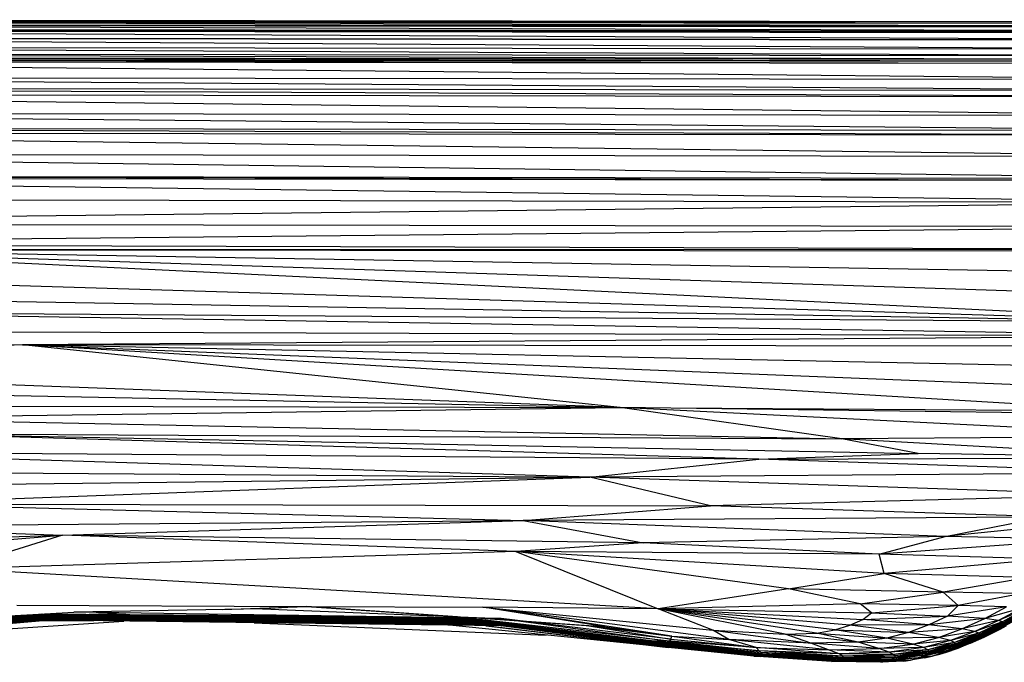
# Paper-space layout '_Frontal' of a CAD drawing. Header units: millimetres. Extents: x -124 to 674, y -13 to 1988.
# Tile 6 of 12: x 191 to 472, y -13 to 171. Entities that reach past the tile are written whole.
import ezdxf

# ---------------------------------------------------------------- set-up
doc = ezdxf.new("R2010")
doc.units = ezdxf.units.MM

psp = doc.layouts.new('_Frontal')

# ---------------------------------------------------------------- linework, layer by layer
at = {"color": 7, "linetype": 'Continuous', "lineweight": 25}
for p, q in [((0.86, 169.34), (546.28, 168.45)), ((0.86, 169.34), (546.28, 168.67)), ((0.86, 169.12), (546.27, 167.31)), ((0.86, 169.12), (546.28, 168.45)), ((0.87, 170.23), (546.28, 169.43)), ((0.87, 170.23), (546.28, 169.57)), ((0.87, 170.09), (546.28, 168.67)), ((0.87, 170.09), (546.28, 169.43)), ((65.01, 170.46), (546.28, 169.57)), ((65.23, 170.5), (482.95, 170)), ((65.49, 170.54), (482.91, 170)), ((65.52, 170.54), (482.67, 170.04)), ((0.85, 167.98), (546.27, 167.2)), ((0.85, 167.98), (546.27, 167.31)), ((0.85, 167.87), (546.27, 166.85)), ((0.85, 167.87), (546.27, 167.2)), ((0.85, 167.53), (546.26, 164.85)), ((0.85, 167.53), (546.27, 166.85)), ((0.84, 165.54), (546.26, 164.69)), ((0.84, 165.54), (546.26, 164.85)), ((0.84, 165.38), (546.25, 162.12)), ((0.84, 165.38), (546.26, 164.69)), ((0.82, 160.91), (546.24, 159.19)), ((0.82, 160.91), (546.24, 160.21)), ((0.83, 162.82), (546.24, 160.21)), ((0.83, 162.82), (546.25, 162.12)), ((0.81, 159.33), (546.23, 158.01)), ((0.81, 159.33), (546.23, 158.61)), ((0.81, 158.73), (546.21, 153.5)), ((0.81, 158.73), (546.23, 158.01)), ((0.82, 159.91), (546.23, 158.61)), ((0.82, 159.91), (546.24, 159.19)), ((0.8, 154.24), (546.19, 150.38)), ((0.8, 154.24), (546.21, 153.5)), ((0.78, 149.34), (546.15, 143.25)), ((0.78, 149.34), (546.18, 148.57)), ((0.79, 151.14), (546.18, 148.57)), ((0.79, 151.14), (546.19, 150.38)), ((0.77, 144.06), (546.13, 138.91)), ((0.77, 144.06), (546.15, 143.25)), ((0.85, 139.73), (546.12, 137.57)), ((0.85, 139.73), (546.13, 138.91)), ((0.95, 138.4), (546.08, 131.54)), ((0.95, 138.4), (546.12, 137.57)), ((2.01, 132.39), (546.04, 125.17)), ((2.01, 132.39), (546.08, 131.54)), ((5, 126.08), (546.04, 124.63)), ((5, 126.08), (546.04, 125.17)), ((5.31, 125.47), (546, 118.48)), ((5.31, 125.47), (546.04, 124.63)), ((3.71, 119.41), (546, 118.48)), ((546, 118.48), (12.29, 112.43)), ((12.29, 112.43), (545.95, 111.48)), ((31.07, 106.52), (545.95, 111.48)), ((31.07, 106.52), (545.71, 105.06)), ((111.88, 104.96), (545.71, 105.06)), ((543.5, 90.88), (111.88, 104.96)), ((538.12, 84.16), (111.88, 104.96)), ((544.95, 97.71), (111.88, 104.96)), ((111.88, 104.96), (545.67, 104.58)), ((11.17, 100.14), (538.12, 84.16)), ((22.88, 93.07), (538.12, 84.16)), ((114.48, 87.22), (535.08, 80.33)), ((114.48, 87.22), (538.12, 84.16)), ((51.21, 81.97), (192.09, 77.76)), ((51.21, 81.97), (535.08, 80.33)), ((6.64, 79.93), (192.09, 77.76)), ((535.08, 80.33), (192.09, 77.76)), ((192.09, 77.76), (9.41, 73.42)), ((192.09, 77.76), (41.45, 71.85)), ((362.66, 59.87), (192.09, 77.76)), ((508.67, 58.96), (192.09, 77.76)), ((192.09, 77.76), (522.92, 64.59)), ((531.03, 70.8), (192.09, 77.76)), ((535.53, 77.28), (192.09, 77.76)), ((362.66, 59.87), (41.45, 71.85)), ((43.33, 66.24), (362.66, 59.87)), ((57.15, 60.52), (362.66, 59.87)), ((137.9, 56.87), (362.66, 59.87)), ((425.87, 50.99), (362.66, 59.87)), ((526.53, 51.65), (362.66, 59.87)), ((530.93, 57.71), (362.66, 59.87)), ((362.66, 59.87), (508.67, 58.96)), ((137.9, 56.87), (425.87, 50.99)), ((402.23, 45.13), (157.65, 52.39)), ((157.65, 52.39), (447.65, 46.78)), ((157.65, 52.39), (425.87, 50.99)), ((526.53, 51.65), (425.87, 50.99)), ((521.53, 45.55), (425.87, 50.99)), ((447.65, 46.78), (425.87, 50.99)), ((353.98, 40.04), (120.02, 47.3)), ((402.23, 45.13), (120.02, 47.3)), ((353.98, 40.04), (402.23, 45.13)), ((402.23, 45.13), (447.65, 46.78)), ((402.23, 45.13), (521.53, 45.55)), ((516.34, 41.27), (402.23, 45.13)), ((521.53, 45.55), (447.65, 46.78)), ((79.92, 42.05), (353.98, 40.04)), ((89.44, 36.83), (353.98, 40.04)), ((149.29, 32.42), (353.98, 40.04)), ((516.34, 41.27), (353.98, 40.04)), ((388.47, 31.86), (353.98, 40.04)), ((505.63, 34.88), (353.98, 40.04)), ((505.63, 34.88), (388.47, 31.86)), ((149.29, 32.42), (334.93, 27.68)), ((149.29, 32.42), (388.47, 31.86)), ((334.93, 27.68), (388.47, 31.86)), ((483.66, 28.68), (388.47, 31.86)), ((483.66, 28.68), (334.93, 27.68)), ((455.34, 23.05), (483.66, 28.68)), ((505.85, 28.25), (455.34, 23.05)), ((132.96, 26.02), (334.93, 27.68)), ((132.96, 26.02), (203.52, 23.42)), ((203.52, 23.42), (334.93, 27.68)), ((334.93, 27.68), (369.2, 21.26)), ((455.34, 23.05), (334.93, 27.68)), ((77.47, 19.88), (203.52, 23.42)), ((94.06, 14.69), (203.52, 23.42)), ((203.52, 23.42), (172.48, 13.87)), ((332.89, 18.85), (203.52, 23.42)), ((369.2, 21.26), (203.52, 23.42)), ((455.34, 23.05), (369.2, 21.26)), ((436.58, 18.01), (455.34, 23.05)), ((494.27, 22.24), (455.34, 23.05)), ((369.2, 21.26), (332.89, 18.85)), ((436.58, 18.01), (369.2, 21.26)), ((494.27, 22.24), (436.58, 18.01)), ((332.89, 18.85), (172.48, 13.87)), ((410.69, 8.13), (332.89, 18.85)), ((332.89, 18.85), (373.46, 2.45)), ((437.96, 12.53), (332.89, 18.85)), ((436.58, 18.01), (332.89, 18.85)), ((437.96, 12.53), (436.58, 18.01)), ((483.43, 16.62), (436.58, 18.01)), ((483.43, 16.62), (437.96, 12.53)), ((373.46, 2.45), (172.48, 13.87)), ((410.69, 8.13), (437.96, 12.53)), ((454.85, 7.19), (437.96, 12.53)), ((479.36, 11.41), (437.96, 12.53)), ((479.36, 11.41), (454.85, 7.19)), ((410.69, 8.13), (373.46, 2.45)), ((431.16, 3.87), (410.69, 8.13)), ((454.85, 7.19), (410.69, 8.13)), ((431.16, 3.87), (454.85, 7.19)), ((459.09, 3.4), (454.85, 7.19)), ((477.48, 6.86), (454.85, 7.19)), ((477.48, 6.86), (459.09, 3.4)), ((190.54, 3.47), (273.17, 3.12)), ((249.14, 2.26), (273.17, 3.12)), ((273.17, 3.12), (260.64, 2.46)), ((316.21, 0.18), (273.17, 3.12)), ((273.17, 3.12), (317.13, 0.14)), ((273.17, 3.12), (323.44, 2.89)), ((358.49, -2.66), (323.44, 2.89)), ((377.37, -5.36), (323.44, 2.89)), ((393.64, -6.29), (323.44, 2.89)), ((323.44, 2.89), (389.14, -3.68)), ((373.46, 2.45), (323.44, 2.89)), ((431.16, 3.87), (373.46, 2.45)), ((434.33, 1.33), (431.16, 3.87)), ((459.09, 3.4), (431.16, 3.87)), ((434.33, 1.33), (459.09, 3.4)), ((456.02, 0.4), (459.09, 3.4)), ((472.89, 3), (456.02, 0.4)), ((472.89, 3), (459.09, 3.4)), ((466.74, -0.35), (472.89, 3)), ((197.71, 0.96), (147.79, -3.9)), ((147.79, -3.9), (197.44, 0.72)), ((198.19, 0.17), (148.19, -4.64)), ((197.72, 0.54), (148.21, -4.32)), ((197.93, 0.34), (148.21, -4.32)), ((197.44, 0.72), (151.72, -3.67)), ((197.72, 0.54), (151.72, -3.67)), ((197.93, 0.34), (151.78, -4.02)), ((198.19, 0.17), (151.78, -4.02)), ((172.01, -0.5), (206.77, 1.5)), ((172.01, -0.5), (221.61, 1.27)), ((197.71, 0.96), (197.44, 0.72)), ((318.35, -0.28), (197.44, 0.72)), ((197.44, 0.72), (319.17, -0.51)), ((197.44, 0.72), (197.72, 0.54)), ((297.8, 0.13), (197.71, 0.96)), ((318.35, -0.28), (197.71, 0.96)), ((319.17, -0.51), (197.72, 0.54)), ((321.24, -0.8), (197.72, 0.54)), ((197.72, 0.54), (197.93, 0.34)), ((321.24, -0.8), (197.93, 0.34)), ((322.02, -1.01), (197.93, 0.34)), ((197.93, 0.34), (198.19, 0.17)), ((322.02, -1.01), (198.19, 0.17)), ((323.84, -1.29), (198.19, 0.17)), ((198.19, 0.17), (198.42, -0.01)), ((260.64, 2.46), (206.77, 1.5)), ((328.66, -0.34), (206.77, 1.5)), ((260.64, 2.46), (328.66, -0.34)), ((389.14, -3.68), (373.46, 2.45)), ((409.75, -4.78), (373.46, 2.45)), ((418.68, -4.45), (373.46, 2.45)), ((423.93, -3.53), (373.46, 2.45)), ((428.14, -2.23), (373.46, 2.45)), ((373.46, 2.45), (431.94, -0.62)), ((373.46, 2.45), (434.33, 1.33)), ((431.94, -0.62), (434.33, 1.33)), ((431.94, -0.62), (456.02, 0.4)), ((434.33, 1.33), (456.02, 0.4)), ((456.02, 0.4), (450.69, -2.14)), ((466.74, -0.35), (456.02, 0.4)), ((477.13, 2.63), (466.74, -0.35)), ((477.13, 2.63), (470.61, -0.89)), ((478.2, 2.33), (470.61, -0.89)), ((470.94, -3.13), (477.34, 0.42)), ((478.07, 1.07), (471.63, -2.51)), ((477.34, 0.42), (471.63, -2.51)), ((478.2, 2.33), (471.73, -1.28)), ((478.48, 2.07), (471.73, -1.28)), ((478.47, 1.54), (472, -2.1)), ((478.07, 1.07), (472, -2.1)), ((478.48, 2.07), (472.02, -1.57)), ((478.56, 1.83), (472.02, -1.57)), ((478.56, 1.83), (472.09, -1.82)), ((478.47, 1.54), (472.09, -1.82)), ((200.1, -0.8), (147.96, -5.43)), ((199.2, -0.43), (148.14, -5.14)), ((199.46, -0.55), (148.14, -5.14)), ((198.68, -0.15), (148.15, -4.91)), ((198.93, -0.3), (148.15, -4.91)), ((199.72, -0.65), (148.15, -5.31)), ((199.97, -0.74), (148.15, -5.31)), ((198.42, -0.01), (148.19, -4.64)), ((198.42, -0.01), (151.75, -4.32)), ((198.68, -0.15), (151.75, -4.32)), ((153.63, -5.45), (220.99, -1.07)), ((199.2, -0.43), (158.68, -3.96)), ((199.72, -0.65), (166.8, -3.47)), ((200.1, -0.8), (178.45, -2.64)), ((212.47, -0.96), (196.62, -1.11)), ((323.84, -1.29), (198.42, -0.01)), ((324.47, -1.48), (198.42, -0.01)), ((198.42, -0.01), (198.68, -0.15)), ((324.47, -1.48), (198.68, -0.15)), ((325.97, -1.72), (198.68, -0.15)), ((198.68, -0.15), (198.93, -0.3)), ((325.97, -1.72), (198.93, -0.3)), ((326.45, -1.88), (198.93, -0.3)), ((198.93, -0.3), (199.2, -0.43)), ((326.45, -1.88), (199.2, -0.43)), ((327.6, -2.08), (199.2, -0.43)), ((199.2, -0.43), (199.46, -0.55)), ((327.6, -2.08), (199.46, -0.55)), ((327.93, -2.2), (199.46, -0.55)), ((199.46, -0.55), (199.72, -0.65)), ((327.93, -2.2), (199.72, -0.65)), ((328.7, -2.34), (199.72, -0.65)), ((199.72, -0.65), (199.97, -0.74)), ((328.7, -2.34), (199.97, -0.74)), ((328.84, -2.42), (199.97, -0.74)), ((199.97, -0.74), (200.1, -0.8)), ((328.6, -2.45), (200.06, -0.8)), ((328.84, -2.42), (200.1, -0.8)), ((328.6, -2.45), (200.1, -0.8)), ((258.26, -1.54), (341.54, -5.03)), ((369.11, -7.79), (313.95, -2.26)), ((318.13, -0.18), (318.35, -0.28)), ((371.64, -6.66), (318.35, -0.28)), ((318.35, -0.28), (319.17, -0.51)), ((375.68, -7.28), (318.35, -0.28)), ((319.08, -0.19), (371.64, -6.66)), ((375.68, -7.28), (319.17, -0.51)), ((319.17, -0.51), (321.24, -0.8)), ((319.17, -0.51), (372.15, -7.04)), ((376.71, -6.82), (319.18, -0.19)), ((372.15, -7.04), (321.24, -0.8)), ((321.24, -0.8), (322.02, -1.01)), ((376.45, -7.64), (321.24, -0.8)), ((376.45, -7.64), (322.02, -1.01)), ((322.02, -1.01), (323.84, -1.29)), ((322.02, -1.01), (372.92, -7.37)), ((353.67, -2.38), (322.31, -0.24)), ((322.84, -0.25), (358.49, -2.66)), ((372.92, -7.37), (323.84, -1.29)), ((377.18, -7.95), (323.84, -1.29)), ((323.84, -1.29), (324.47, -1.48)), ((369.11, -7.79), (324.27, -2.39)), ((324.38, -2.39), (376.38, -8.55)), ((377.18, -7.95), (324.47, -1.48)), ((324.47, -1.48), (373.6, -7.66)), ((325.97, -1.72), (324.47, -1.48)), ((373.6, -7.66), (325.97, -1.72)), ((377.77, -8.22), (325.97, -1.72)), ((326.45, -1.88), (325.97, -1.72)), ((377.77, -8.22), (326.45, -1.88)), ((327.6, -2.08), (326.45, -1.88)), ((374.14, -7.91), (326.45, -1.88)), ((374.14, -7.91), (327.6, -2.08)), ((327.93, -2.2), (327.6, -2.08)), ((378.2, -8.44), (327.6, -2.08)), ((378.2, -8.44), (327.93, -2.2)), ((328.7, -2.34), (327.93, -2.2)), ((374.48, -8.1), (327.93, -2.2)), ((328.6, -2.45), (328.84, -2.42)), ((374.29, -8.21), (328.6, -2.45)), ((376.38, -8.55), (328.6, -2.45)), ((377.12, -6.2), (328.66, -0.34)), ((328.66, -0.34), (376.71, -6.82)), ((374.48, -8.1), (328.7, -2.34)), ((328.84, -2.42), (328.7, -2.34)), ((378.33, -8.6), (328.7, -2.34)), ((378.33, -8.6), (328.84, -2.42)), ((374.29, -8.21), (328.84, -2.42)), ((353.67, -2.38), (377.12, -6.2)), ((353.67, -2.38), (377.37, -5.36)), ((358.49, -2.66), (353.67, -2.38)), ((358.49, -2.66), (377.37, -5.36)), ((423.93, -3.53), (428.14, -2.23)), ((428.14, -2.23), (431.94, -0.62)), ((450.69, -2.14), (428.14, -2.23)), ((444.94, -4.27), (428.14, -2.23)), ((450.69, -2.14), (431.94, -0.62)), ((450.69, -2.14), (444.94, -4.27)), ((466.74, -0.35), (450.69, -2.14)), ((460.18, -3.25), (450.69, -2.14)), ((460.18, -3.25), (466.74, -0.35)), ((470.61, -0.89), (460.18, -3.25)), ((470.61, -0.89), (463.88, -4)), ((471.73, -1.28), (463.88, -4)), ((471.63, -2.51), (464.71, -5.81)), ((471.73, -1.28), (465.02, -4.46)), ((472.02, -1.57), (465.02, -4.46)), ((472, -2.1), (465.23, -5.35)), ((471.63, -2.51), (465.23, -5.35)), ((472.02, -1.57), (465.33, -4.79)), ((472.09, -1.82), (465.33, -4.79)), ((472.09, -1.82), (465.37, -5.05)), ((472, -2.1), (465.37, -5.05)), ((470.61, -0.89), (466.74, -0.35)), ((468.08, -4.78), (472.77, -2.42)), ((471.73, -1.28), (470.61, -0.89)), ((476.82, -0.08), (470.94, -3.13)), ((472.77, -2.42), (470.94, -3.13)), ((470.94, -3.13), (471.63, -2.51)), ((471.1, -3.33), (472.77, -2.42)), ((471.63, -2.51), (472, -2.1)), ((472.02, -1.57), (471.73, -1.28)), ((472.09, -1.82), (472, -2.1)), ((472.09, -1.82), (472.02, -1.57)), ((377.12, -6.2), (377.37, -5.36)), ((377.37, -5.36), (401.45, -8.62)), ((377.37, -5.36), (393.64, -6.29)), ((393.64, -6.29), (389.14, -3.68)), ((389.14, -3.68), (417.07, -7.37)), ((389.14, -3.68), (409.75, -4.78)), ((409.75, -4.78), (418.68, -4.45)), ((417.07, -7.37), (409.75, -4.78)), ((430.58, -7.07), (409.75, -4.78)), ((418.68, -4.45), (423.93, -3.53)), ((430.58, -7.07), (418.68, -4.45)), ((418.68, -4.45), (438.74, -5.95)), ((438.74, -5.95), (423.93, -3.53)), ((423.93, -3.53), (444.94, -4.27)), ((444.94, -4.27), (438.74, -5.95)), ((460.18, -3.25), (444.94, -4.27)), ((453.49, -5.7), (444.94, -4.27)), ((453.49, -5.7), (460.18, -3.25)), ((463.88, -4), (453.49, -5.7)), ((463.88, -4), (456.93, -6.6)), ((465.02, -4.46), (456.93, -6.6)), ((465.02, -4.46), (458.06, -7.15)), ((465.33, -4.79), (458.06, -7.15)), ((465.23, -5.35), (458.15, -8.13)), ((465.33, -4.79), (458.38, -7.5)), ((465.37, -5.05), (458.38, -7.5)), ((465.37, -5.05), (458.4, -7.79)), ((465.23, -5.35), (458.4, -7.79)), ((463.88, -4), (460.18, -3.25)), ((462.64, -7.31), (466.56, -5.59)), ((462.76, -7.18), (468.08, -4.78)), ((466.56, -5.59), (462.76, -7.18)), ((463.54, -6.58), (470.94, -3.13)), ((468.08, -4.78), (463.54, -6.58)), ((465.02, -4.46), (463.88, -4)), ((470.94, -3.13), (464.71, -5.81)), ((464.71, -5.81), (465.23, -5.35)), ((465.33, -4.79), (465.02, -4.46)), ((465.23, -5.35), (465.37, -5.05)), ((465.37, -5.05), (465.33, -4.79)), ((466.56, -5.59), (471.1, -3.33)), ((466.56, -5.59), (468.08, -4.78)), ((468.08, -4.78), (470.94, -3.13)), ((471.1, -3.33), (468.08, -4.78)), ((376.38, -8.55), (369.11, -7.79)), ((376.71, -6.82), (371.64, -6.66)), ((371.64, -6.66), (375.68, -7.28)), ((402.35, -9.58), (371.64, -6.66)), ((375.68, -7.28), (372.15, -7.04)), ((402.75, -10.03), (372.15, -7.04)), ((372.15, -7.04), (376.45, -7.64)), ((376.45, -7.64), (372.92, -7.37)), ((403.15, -10.35), (372.92, -7.37)), ((372.92, -7.37), (377.18, -7.95)), ((377.18, -7.95), (373.6, -7.66)), ((403.44, -10.62), (373.6, -7.66)), ((373.6, -7.66), (377.77, -8.22)), ((377.77, -8.22), (374.14, -7.91)), ((403.55, -10.87), (374.14, -7.91)), ((374.14, -7.91), (378.2, -8.44)), ((374.29, -8.21), (378.33, -8.6)), ((402.56, -11.17), (374.29, -8.21)), ((376.38, -8.55), (374.29, -8.21)), ((378.2, -8.44), (374.48, -8.1)), ((403.39, -11.07), (374.48, -8.1)), ((378.33, -8.6), (374.48, -8.1)), ((402.35, -9.58), (375.68, -7.28)), ((402.75, -10.03), (375.68, -7.28)), ((402.75, -10.03), (376.45, -7.64)), ((403.15, -10.35), (376.45, -7.64)), ((377.12, -6.2), (376.71, -6.82)), ((401.45, -8.62), (376.71, -6.82)), ((376.71, -6.82), (402.35, -9.58)), ((377.12, -6.2), (401.45, -8.62)), ((403.15, -10.35), (377.18, -7.95)), ((403.44, -10.62), (377.18, -7.95)), ((403.44, -10.62), (377.77, -8.22)), ((403.55, -10.87), (377.77, -8.22)), ((401.45, -8.62), (393.64, -6.29)), ((422.11, -9.24), (393.64, -6.29)), ((417.07, -7.37), (393.64, -6.29)), ((430.58, -7.07), (417.07, -7.37)), ((422.11, -9.24), (417.07, -7.37)), ((436.47, -8.84), (417.07, -7.37)), ((438.74, -5.95), (430.58, -7.07)), ((436.47, -8.84), (430.58, -7.07)), ((446.12, -7.6), (430.58, -7.07)), ((436.47, -8.84), (446.12, -7.6)), ((453.49, -5.7), (438.74, -5.95)), ((446.12, -7.6), (438.74, -5.95)), ((446.12, -7.6), (453.49, -5.7)), ((456.93, -6.6), (446.12, -7.6)), ((449.22, -8.63), (446.12, -7.6)), ((456.93, -6.6), (449.22, -8.63)), ((458.06, -7.15), (449.22, -8.63)), ((458.06, -7.15), (450.4, -9.23)), ((458.38, -7.5), (450.4, -9.23)), ((458.15, -8.13), (450.44, -10.29)), ((458.38, -7.5), (450.78, -9.62)), ((458.4, -7.79), (450.78, -9.62)), ((458.4, -7.79), (450.79, -9.93)), ((458.15, -8.13), (450.79, -9.93)), ((456.93, -6.6), (453.49, -5.7)), ((456.17, -9.44), (463.54, -6.58)), ((462.76, -7.18), (456.17, -9.44)), ((458.06, -7.15), (456.93, -6.6)), ((464.71, -5.81), (457.43, -8.64)), ((463.54, -6.58), (457.43, -8.64)), ((457.43, -8.64), (458.15, -8.13)), ((458.38, -7.5), (458.06, -7.15)), ((464.71, -5.81), (458.15, -8.13)), ((458.15, -8.13), (458.4, -7.79)), ((458.4, -7.79), (458.38, -7.5)), ((459.06, -8.75), (462.76, -7.18)), ((462.64, -7.31), (459.06, -8.75)), ((462.64, -7.31), (462.76, -7.18)), ((462.76, -7.18), (463.54, -6.58)), ((463.54, -6.58), (464.71, -5.81)), ((402.56, -11.17), (376.38, -8.55)), ((400.79, -11.09), (376.38, -8.55)), ((403.55, -10.87), (378.2, -8.44)), ((403.39, -11.07), (378.2, -8.44)), ((403.39, -11.07), (378.33, -8.6)), ((402.56, -11.17), (378.33, -8.6)), ((400.79, -11.09), (402.56, -11.17)), ((422.98, -12.57), (400.79, -11.09)), ((401.45, -8.62), (402.35, -9.58)), ((425.17, -10.42), (401.45, -8.62)), ((401.45, -8.62), (422.11, -9.24)), ((402.35, -9.58), (402.75, -10.03)), ((425.17, -10.42), (402.35, -9.58)), ((426.17, -11.03), (402.35, -9.58)), ((403.39, -11.07), (402.56, -11.17)), ((424.87, -12.53), (402.56, -11.17)), ((422.98, -12.57), (402.56, -11.17)), ((426.17, -11.03), (402.75, -10.03)), ((402.75, -10.03), (403.15, -10.35)), ((426.51, -11.4), (402.75, -10.03)), ((426.51, -11.4), (403.15, -10.35)), ((403.44, -10.62), (403.15, -10.35)), ((426.58, -11.7), (403.15, -10.35)), ((403.55, -10.87), (403.39, -11.07)), ((425.85, -12.29), (403.39, -11.07)), ((424.87, -12.53), (403.39, -11.07)), ((426.58, -11.7), (403.44, -10.62)), ((403.55, -10.87), (403.44, -10.62)), ((426.38, -11.99), (403.44, -10.62)), ((426.38, -11.99), (403.55, -10.87)), ((425.85, -12.29), (403.55, -10.87)), ((422.11, -9.24), (436.47, -8.84)), ((425.17, -10.42), (422.11, -9.24)), ((439.4, -9.96), (422.11, -9.24)), ((439.4, -9.96), (425.17, -10.42)), ((426.17, -11.03), (425.17, -10.42)), ((440.69, -10.6), (425.17, -10.42)), ((440.69, -10.6), (426.17, -11.03)), ((441.11, -11), (426.17, -11.03)), ((426.51, -11.4), (426.17, -11.03)), ((441.11, -11), (426.51, -11.4)), ((449.22, -8.63), (436.47, -8.84)), ((439.4, -9.96), (436.47, -8.84)), ((449.22, -8.63), (439.4, -9.96)), ((450.4, -9.23), (439.4, -9.96)), ((440.69, -10.6), (439.4, -9.96)), ((449.54, -10.8), (439.91, -12.08)), ((450.4, -9.23), (440.69, -10.6)), ((450.78, -9.62), (440.69, -10.6)), ((441.11, -11), (440.69, -10.6)), ((450.44, -10.29), (440.75, -11.66)), ((449.54, -10.8), (440.75, -11.66)), ((450.78, -9.62), (441.11, -11)), ((450.79, -9.93), (441.11, -11.31)), ((450.79, -9.93), (441.11, -11)), ((450.44, -10.29), (441.11, -11.31)), ((441.11, -11.31), (441.11, -11)), ((451.67, -11.03), (445.52, -12.2)), ((456.17, -9.44), (447.7, -11.53)), ((447.7, -11.53), (449.54, -10.8)), ((451.67, -11.03), (447.7, -11.53)), ((450.4, -9.23), (449.22, -8.63)), ((449.48, -11.55), (453.91, -10.52)), ((449.48, -11.55), (451.67, -11.03)), ((457.43, -8.64), (449.54, -10.8)), ((456.17, -9.44), (449.54, -10.8)), ((449.54, -10.8), (450.44, -10.29)), ((450.78, -9.62), (450.4, -9.23)), ((457.43, -8.64), (450.44, -10.29)), ((450.44, -10.29), (450.79, -9.93)), ((450.79, -9.93), (450.78, -9.62)), ((451.67, -11.03), (456.17, -9.44)), ((455.76, -9.93), (451.67, -11.03)), ((453.91, -10.52), (451.67, -11.03)), ((453.91, -10.52), (455.76, -9.93)), ((455.76, -9.93), (459.06, -8.75)), ((457.89, -9.18), (455.76, -9.93)), ((455.76, -9.93), (456.17, -9.44)), ((456.17, -9.44), (457.43, -8.64)), ((459.06, -8.75), (456.17, -9.44)), ((457.89, -9.18), (459.06, -8.75)), ((422.98, -12.57), (424.87, -12.53)), ((437.02, -12.81), (422.98, -12.57)), ((424.87, -12.53), (425.85, -12.29)), ((438.61, -12.52), (424.87, -12.53)), ((437.02, -12.81), (424.87, -12.53)), ((425.85, -12.29), (426.38, -11.99)), ((439.91, -12.08), (425.85, -12.29)), ((438.61, -12.52), (425.85, -12.29)), ((440.75, -11.66), (426.38, -11.99)), ((426.38, -11.99), (426.58, -11.7)), ((439.91, -12.08), (426.38, -11.99)), ((441.11, -11.31), (426.51, -11.4)), ((426.58, -11.7), (426.51, -11.4)), ((441.11, -11.31), (426.58, -11.7)), ((440.75, -11.66), (426.58, -11.7)), ((445.52, -12.2), (437.02, -12.81)), ((443.58, -12.47), (437.02, -12.81)), ((437.02, -12.81), (438.61, -12.52)), ((447.7, -11.53), (438.61, -12.52)), ((438.61, -12.52), (439.91, -12.08)), ((445.52, -12.2), (438.61, -12.52)), ((447.7, -11.53), (439.91, -12.08)), ((439.91, -12.08), (440.75, -11.66)), ((440.75, -11.66), (441.11, -11.31)), ((443.58, -12.47), (445.52, -12.2)), ((445.52, -12.2), (447.7, -11.53)), ((449.48, -11.55), (445.52, -12.2))]:
    psp.add_line(p, q, dxfattribs=at)

doc.saveas('drawing.dxf')
